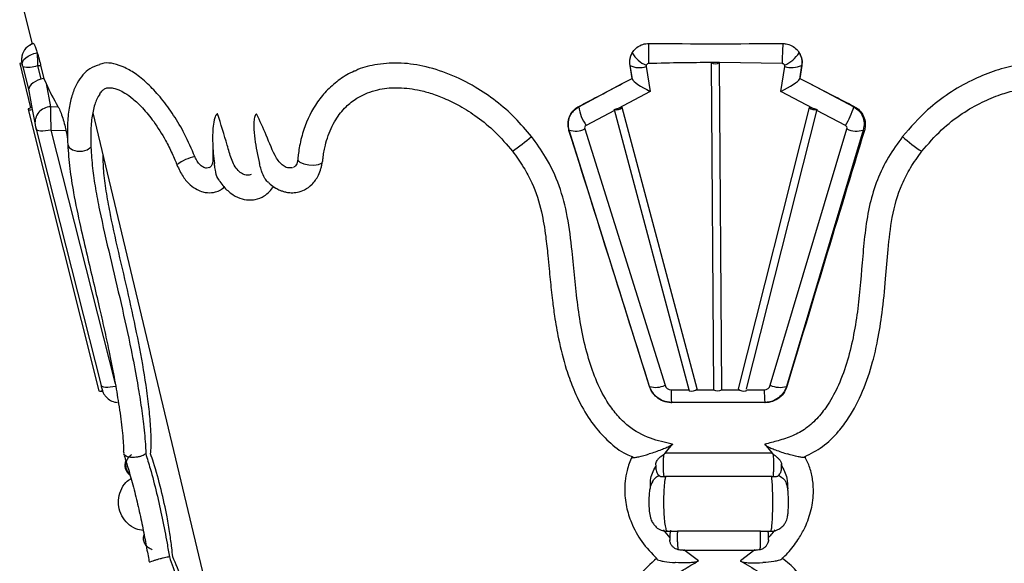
# Model space of a CAD drawing. Header units: millimetres. Extents: x 73.9 to 130, y 75.3 to 172.3.
# Tile 10 of 14: x 110.4 to 116.3, y 118.2 to 121.5. Entities that reach past the tile are written whole.
import ezdxf

# ---------------------------------------------------------------- set-up
doc = ezdxf.new("R2010")
doc.units = ezdxf.units.MM
doc.styles.add('SLDTEXTSTYLE0', font='TXT', dxfattribs={"width": 0.75})
doc.dimstyles.new('SLDDIMSTYLE0', dxfattribs={"dimtxt": 3.5, "dimasz": 3.556, "dimexe": 0, "dimexo": 0.0625, "dimgap": 0.875, "dimtad": 1, "dimdec": 0, "dimlfac": 20, "dimrnd": 1e-09, "dimzin": 12, "dimdsep": 46, "dimtxsty": 'SLDTEXTSTYLE0', "dimblk1": 'CLOSED', "dimblk2": 'CLOSED', "dimsah": 1, "dimcen": 0.09, "dimadec": 0, "dimazin": 3, "dimtfac": 1, "dimtdec": 0, "dimtofl": 0, "dimtmove": 0, "dimatfit": 3, "dimldrblk": 'CLOSED', "dimfxl": 0, "dimfrac": 2, "dimtolj": 1, "dimtzin": 12, "dimarcsym": 0})

# ---------------------------------------------------------------- blocks, each defined once
blk = doc.blocks.new('_Closed')
at = {"color": 0, "linetype": 'ByBlock', "lineweight": -2}
for p, q in [((-1, 0.166667), (0, 0)), ((-1, 0.166667), (-1, -0.166667)), ((0, 0), (-1, -0.166667)), ((0, 0), (-1, 0))]:
    blk.add_line(p, q, dxfattribs=at)
blk = doc.blocks.new('_D')
at = {"color": 7, "linetype": 'Continuous', "lineweight": 0}
for p, q in [((115.6694, 129.8372), (129.9685, 129.8372)), ((128.9685, 129.8372), (128.9685, 75.3422)), ((121.2985, 75.3422), (129.9685, 75.3422))]:
    blk.add_line(p, q, dxfattribs=at)
at = {"color": 7, "linetype": 'Continuous', "lineweight": 18, "xscale": 3.556, "yscale": 3.556}
for p, rotation in [((128.9685, 129.8372, -0.0315), 90.0000000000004), ((128.9685, 75.3422, -0.0315), 270.0000000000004)]:
    blk.add_blockref('_Closed', p, dxfattribs=dict(at, rotation=rotation))
at = {"color": 7, "linetype": 'Continuous', "lineweight": 18, "insert": (124.4568, 96.2019), "char_height": 3.5, "attachment_point": 1, "rotation": 90, "style": 'SLDTEXTSTYLE0'}
blk.add_mtext('1090', dxfattribs=at)

msp = doc.modelspace()

# ---------------------------------------------------------------- linework, layer by layer
at = {"color": 7, "linetype": 'Continuous', "lineweight": 25}
for p, q in [((110.3771, 121.6372), (110.4486, 121.351)), ((110.3741, 121.232), (110.4389, 120.9666)), ((114.519, 121.2377), (114.5331, 119.2779)), ((114.569, 121.2379), (114.5191, 121.2379)), ((114.9444, 121.232), (114.569, 121.2379)), ((114.569, 121.2379), (114.569, 121.2379)), ((114.5831, 119.2781), (114.569, 121.2379)), ((110.392, 121.214), (110.3921, 121.2136)), ((110.3921, 121.2136), (110.4285, 121.0675)), ((110.481, 121.2205), (110.4997, 121.2204)), ((110.481, 121.2205), (110.5013, 121.1391)), ((110.4997, 121.2204), (110.5181, 121.1425)), ((114.0329, 121.2205), (114.0325, 121.2204)), ((114.0456, 121.1425), (114.0325, 121.2204)), ((114.0466, 121.1391), (114.0329, 121.2205)), ((114.1285, 121.214), (114.1536, 121.0652)), ((114.9369, 121.0652), (114.9599, 121.214)), ((115.0609, 121.2205), (115.0484, 121.1391)), ((115.0624, 121.2204), (115.0503, 121.1425)), ((115.0609, 121.2205), (115.0624, 121.2204)), ((110.5181, 121.1425), (110.5319, 121.1116)), ((110.5319, 121.1116), (110.5581, 120.973)), ((113.7251, 120.973), (113.9861, 121.1116)), ((113.9861, 121.1116), (114.0456, 121.1425)), ((115.0503, 121.1425), (115.1108, 121.1116)), ((115.1108, 121.1116), (115.3738, 120.973)), ((110.4283, 121.0684), (110.4493, 120.9572)), ((114.1536, 121.0652), (113.9616, 120.9632)), ((115.1304, 120.9632), (114.9369, 121.0652)), ((110.4241, 120.9571), (110.8487, 119.272)), ((110.4493, 120.9572), (110.4664, 120.8665)), ((110.5581, 120.973), (110.6035, 120.9751)), ((110.8124, 120.9361), (112.1254, 115.4491)), ((113.7251, 120.973), (113.7253, 120.9751)), ((113.9374, 120.9568), (114.3877, 119.2716)), ((113.9858, 120.9692), (113.9616, 120.9632)), ((114.436, 119.284), (113.9858, 120.9692)), ((115.1062, 120.9692), (114.6801, 119.284)), ((114.7316, 119.2837), (115.1547, 120.9571)), ((115.1304, 120.9632), (115.1062, 120.9692)), ((115.3738, 120.973), (115.3763, 120.9751)), ((110.4664, 120.8665), (110.4676, 120.8613)), ((110.4727, 120.8391), (110.4726, 120.8399)), ((110.4727, 120.8391), (110.8616, 119.3039)), ((110.5616, 120.8332), (110.6511, 120.8318)), ((113.6685, 120.8332), (113.6666, 120.8318)), ((114.1501, 119.298), (113.6685, 120.8332)), ((113.7608, 120.8399), (114.2424, 119.3047)), ((114.8734, 119.3047), (115.333, 120.8399)), ((115.4307, 120.8332), (114.9711, 119.298)), ((115.4307, 120.8332), (115.4378, 120.8318)), ((112.1873, 120.6387), (112.1904, 120.6466)), ((114.1501, 119.298), (114.1496, 119.2977)), ((114.9711, 119.298), (114.973, 119.2977)), ((114.7286, 119.2722), (114.7301, 119.2781)), ((114.7301, 119.2781), (114.8375, 119.2781)), ((114.8402, 119.2019), (114.2814, 119.2019)), ((114.2814, 119.2019), (114.2822, 119.2004)), ((114.8402, 119.2019), (114.841, 119.2004)), ((114.2447, 118.8995), (114.2867, 118.9511)), ((114.2507, 118.9074), (114.2859, 118.952)), ((114.8402, 118.9519), (114.884, 118.8986)), ((114.8403, 118.9511), (114.8832, 118.8995)), ((114.2412, 118.8952), (114.2507, 118.9074)), ((114.2447, 118.8995), (114.8832, 118.8995)), ((114.884, 118.8986), (114.8894, 118.8919)), ((114.236, 118.7578), (114.2453, 118.758)), ((114.8819, 118.758), (114.2453, 118.758)), ((114.8819, 118.758), (114.8913, 118.7578)), ((114.2738, 118.3915), (114.2341, 118.4393)), ((114.2565, 118.4303), (114.2821, 118.4303)), ((114.8144, 118.4306), (114.3169, 118.4306)), ((114.8502, 118.4303), (114.8757, 118.4303)), ((114.859, 118.4303), (114.86, 118.4262)), ((114.3513, 118.3165), (114.7843, 118.3165)), ((114.4423, 118.2535), (114.355, 118.3187)), ((114.7809, 118.3187), (114.6944, 118.2535))]:
    msp.add_line(p, q, dxfattribs=at)
at = {"color": 8, "linetype": 'Continuous', "lineweight": 25}
for p, q in [((113.9389, 120.9512), (113.7695, 120.8613)), ((115.324, 120.8613), (115.1532, 120.9512)), ((110.5616, 120.8332), (110.9467, 119.3133)), ((114.2787, 119.2781), (114.386, 119.2781)), ((114.4284, 119.2781), (114.5331, 119.2781)), ((114.5831, 119.2781), (114.6867, 119.2781))]:
    msp.add_line(p, q, dxfattribs=at)
at = {"color": 7, "linetype": 'Continuous', "lineweight": 25, "flags": 128}
for points in [[(110.3899, 121.2229), (110.389, 121.2333), (110.3922, 121.2442), (110.3994, 121.2552), (110.4102, 121.2658), (110.4242, 121.2757), (110.4409, 121.2843), (110.4595, 121.2914), (110.4792, 121.2966)], [(110.4471, 120.969), (110.4383, 120.9664), (110.4306, 120.9632), (110.4256, 120.96), (110.4241, 120.9573), (110.4262, 120.9555), (110.4318, 120.9548), (110.4399, 120.9555), (110.4493, 120.9573)], [(110.8709, 119.2699), (110.866, 119.2697), (110.8615, 119.27)]]:
    msp.add_lwpolyline(points, dxfattribs=at)
at = {"color": 8, "linetype": 'Continuous', "lineweight": 25, "flags": 128}
for points in [[(110.5616, 120.8332), (110.5443, 120.8301), (110.5279, 120.8281), (110.5128, 120.8272), (110.4995, 120.8275), (110.4886, 120.829), (110.4802, 120.8316), (110.4749, 120.8353), (110.4727, 120.8391)], [(110.6619, 120.7479), (110.662, 120.7473), (110.6701, 120.729), (110.69, 120.7147), (110.7183, 120.7071), (110.7498, 120.7074), (110.779, 120.7156), (110.8007, 120.7302)], [(112.0411, 120.66), (112.0421, 120.6536), (112.0541, 120.6418), (112.077, 120.6319), (112.1067, 120.6256), (112.138, 120.6242), (112.1654, 120.6277), (112.1839, 120.6356), (112.1873, 120.6387)], [(110.9505, 119.298), (110.9332, 119.2949), (110.9168, 119.2929), (110.9017, 119.292), (110.8884, 119.2923), (110.8775, 119.2938), (110.8691, 119.2965), (110.8638, 119.3001), (110.8616, 119.3039)]]:
    msp.add_lwpolyline(points, dxfattribs=at)
at = {"color": 7, "linetype": 'Continuous', "lineweight": 25}
for centre, radius, start, end in [((110.4851, 121.2559), 0.0999, 105.95557, 168.35741), ((115.642, 121.2929), 1.4995, 177.74632, 182.32792), ((117.0701, 121.2182), 2.1257, 176.39363, 179.62712), ((114.1828, 121.3672), 0.1536, 207.37433, 249.96288), ((114.8825, 121.4053), 0.1974, 292.53737, 326.59691), ((110.4758, 120.8626), 0.3831, 103.39961, 105.3871), ((114.544, 121.2778), 0.0471, 237.9444, 302.0556), ((114.0885, 121.3312), 0.1239, 243.30797, 288.83875), ((115.0018, 121.3504), 0.1427, 252.93803, 294.49738), ((113.9786, 121.0092), 0.2561, 188.12374, 215.28484), ((113.9517, 121.0038), 0.0486, 252.93047, 314.61118), ((115.1398, 121.0017), 0.0468, 224.04649, 288.51099), ((114.963, 121.0894), 0.427, 327.71123, 344.18846), ((113.7063, 120.951), 0.1237, 252.16269, 296.13823), ((115.3908, 120.9663), 0.139, 245.43044, 286.72493), ((114.188, 119.4158), 0.1237, 252.16269, 296.13823), ((114.4007, 119.3214), 0.0515, 255.38641, 313.39541), ((114.7138, 119.3166), 0.0469, 224.04986, 288.5049), ((114.9311, 119.4311), 0.139, 245.43044, 286.72493), ((110.8611, 119.2994), 0.0301, 245.76803, 295.15757), ((110.9661, 119.3017), 0.0999, 227.12427, 266.9964), ((114.9579, 119.264), 0.6793, 178.81438, 185.24197), ((114.5579, 119.3188), 0.0478, 238.70687, 301.70398), ((115.5167, 119.264), 0.6793, 178.81438, 185.24197), ((111.0792, 118.8267), 0.075, 158.27934, 233.81429)]:
    msp.add_arc(centre, radius, start, end, dxfattribs=at)
at = {"color": 8, "linetype": 'Continuous', "lineweight": 25}
for centre, radius, start, end in [((110.4252, 121.3616), 0.1517, 257.40227, 291.58577), ((110.5615, 120.8774), 0.0957, 92.0498, 186.55693), ((110.2723, 124.7924), 5.1024, 306.78948, 308.40918), ((116.1484, 121.3095), 0.7058, 226.89485, 238.72704), ((111.4716, 120.4293), 0.2497, 100.92595, 128.3696)]:
    msp.add_arc(centre, radius, start, end, dxfattribs=at)
at = {"color": 7, "linetype": 'Continuous', "lineweight": 25}
for centre, major_axis, ratio, start_param, end_param in [((114.671, 121.575), (4.2763, 0.0066), 0.05239, 4.588677, 4.777267), ((110.3919, 121.2161), (-0.0033, 0.0134), 0.027674, 1.029506, 1.724292), ((114.1417, 121.2161), (-0.00917, 0.00982), 0.992836, 0.288331, 0.983117), ((114.9467, 121.2161), (-0.00917, 0.00982), 0.992836, 3.804184, 4.498971), ((110.5262, 121.0889), (0.0977, 0.0214), 0.548474, 1.70713, 3.186165), ((110.5355, 121.0394), (-0.0609, 0.0868), 0.931016, 5.810479, 5.982987), ((114.7516, 121.9768), (4.3308, 0.4657), 0.53464, 3.318209, 3.381122), ((115.2574, 121.9768), (4.3761, 2.3572), 0.033589, 4.336671, 4.399585), ((114.0632, 121.0394), (-0.018, 0.1037), 0.022592, 6.00117, 6.173677), ((114.1565, 121.0889), (0.1096, -0.054), 0.184959, 3.298354, 4.777389), ((114.9398, 121.0889), (0.109, 0.0549), 0.164319, 4.603799, 6.082834), ((115.0337, 121.0394), (0.0177, 0.1037), 0.078239, 0.118945, 0.291453), ((114.0852, 121.9768), (4.3742, -2.3481), 0.057899, 4.980028, 5.042942), ((113.9644, 120.987), (0.3897, 0.0964), 0.055728, 4.629207, 4.691301), ((115.1333, 120.987), (0.3911, -0.096), 0.058951, 4.719581, 4.781675), ((110.4718, 120.8452), (-0.0044, 0.0181), 0.027674, 0.479467, 1.861632), ((114.1238, 137.6471), (-0.7269, 25.9381), 0.1986, 2.270547, 2.273202), ((108.1923, 137.6471), (-8.2888, 25.9385), 0.004639, 3.925066, 4.00559), ((113.7781, 120.8452), (-0.0124, 0.0133), 0.992836, 6.021477, 7.403642), ((121.1255, 137.6471), (8.2639, 25.9382), 0.015248, 2.280971, 2.361495), ((115.3156, 120.8452), (-0.0124, 0.0133), 0.992836, 3.666844, 5.049009), ((114.2784, 119.3158), (-0.0258, 0.0277), 0.992836, 1.120457, 2.393651), ((114.8372, 119.3158), (-0.0258, 0.0277), 0.992836, 2.393651, 3.666844), ((114.668, 119.0104), (3.6358, -0.0056), 0.05239, 1.523256, 1.677171)]:
    msp.add_ellipse(centre, major_axis=major_axis, ratio=ratio, start_param=start_param, end_param=end_param, dxfattribs=at)
for points, knots in [([(110.4524, 121.3505), (110.4507, 121.3499), (110.4399, 121.3461), (110.4335, 121.34), (110.4331, 121.3399), (110.4329, 121.3399)], [0, 0, 0, 0, 0.095204, 0.608909, 1, 1, 1, 1]), ([(110.4576, 121.3519), (110.4584, 121.3513), (110.4603, 121.3498), (110.4663, 121.3356), (110.4733, 121.3157), (110.4779, 121.3009), (110.4792, 121.2966)], [0, 0, 0, 0, 0.232582, 0.543521, 0.865955, 1, 1, 1, 1]), ([(114.0464, 121.2966), (114.0526, 121.3054), (114.0664, 121.3249), (114.0983, 121.345), (114.1265, 121.3517), (114.1416, 121.3519), (114.1437, 121.3519)], [0, 0, 0, 0, 0.278122, 0.618237, 0.948339, 1, 1, 1, 1]), ([(114.9486, 121.3519), (114.9579, 121.3513), (114.9796, 121.3498), (115.0116, 121.3356), (115.0346, 121.3157), (115.0444, 121.3009), (115.0473, 121.2966)], [0, 0, 0, 0, 0.232582, 0.543521, 0.865955, 1, 1, 1, 1]), ([(110.4792, 121.2966), (110.4813, 121.2897), (110.4869, 121.271), (110.494, 121.2442), (110.4985, 121.2257), (110.4997, 121.2204)], [0, 0, 0, 0, 0.296335, 0.797793, 1, 1, 1, 1]), ([(110.4792, 121.2966), (110.4794, 121.2849), (110.4798, 121.2608), (110.4806, 121.2342), (110.481, 121.2205)], [0, 0, 0, 0, 0.484918, 1, 1, 1, 1]), ([(114.0325, 121.2204), (114.0316, 121.2314), (114.0296, 121.2554), (114.0378, 121.2811), (114.0452, 121.2945), (114.0464, 121.2966)], [0, 0, 0, 0, 0.4146059, 0.9065654, 1, 1, 1, 1]), ([(114.0329, 121.2205), (114.0318, 121.2334), (114.0296, 121.2599), (114.0407, 121.2841), (114.0464, 121.2966)], [0, 0, 0, 0, 0.484974, 1, 1, 1, 1]), ([(115.0473, 121.2966), (115.0509, 121.2897), (115.0607, 121.271), (115.0651, 121.2442), (115.063, 121.2257), (115.0624, 121.2204)], [0, 0, 0, 0, 0.296335, 0.797793, 1, 1, 1, 1]), ([(115.0473, 121.2966), (115.0528, 121.2849), (115.0641, 121.2608), (115.062, 121.2342), (115.0609, 121.2205)], [0, 0, 0, 0, 0.4849183, 1, 1, 1, 1]), ([(110.3874, 121.2759), (110.3866, 121.2713), (110.3849, 121.2623), (110.3851, 121.2501), (110.3862, 121.2409), (110.3872, 121.2352), (110.3882, 121.2301), (110.3893, 121.2255), (110.3899, 121.2225)], [0, 0, 0, 0, 0.244191, 0.475637, 0.63698, 0.723946, 0.822062, 1, 1, 1, 1]), ([(111.4243, 120.6745), (111.4045, 120.7203), (111.3668, 120.8076), (111.2979, 120.9236), (111.2258, 121.0229), (111.1499, 121.1051), (111.075, 121.168), (111.0036, 121.2106), (110.9381, 121.2331), (110.887, 121.2383), (110.8614, 121.2294), (110.8524, 121.2262)], [0, 0, 0, 0, 0.129731, 0.24794, 0.366118, 0.483001, 0.599875, 0.712062, 0.824277, 0.938029, 1, 1, 1, 1]), ([(113.4423, 120.7942), (113.41, 120.8326), (113.345, 120.9099), (113.2303, 121.0089), (113.0991, 121.0985), (112.9514, 121.1716), (112.7949, 121.2204), (112.6423, 121.2399), (112.5075, 121.2276), (112.4215, 121.2078), (112.3871, 121.1882), (112.3862, 121.1876)], [0, 0, 0, 0, 0.1166954, 0.2345971, 0.3524935, 0.4907696, 0.628943, 0.7573246, 0.8856021, 0.9968253, 1, 1, 1, 1]), ([(114.1437, 121.232), (114.1426, 121.2319), (114.1398, 121.2316), (114.1352, 121.2291), (114.132, 121.2259), (114.1305, 121.2235), (114.1302, 121.2229)], [0, 0, 0, 0, 0.194937, 0.497514, 0.887555, 1, 1, 1, 1]), ([(114.5191, 121.2379), (114.4606, 121.2374), (114.3354, 121.2364), (114.2104, 121.2336), (114.1437, 121.232)], [0, 0, 0, 0, 0.467478, 1, 1, 1, 1]), ([(114.9581, 121.2229), (114.9569, 121.2246), (114.9545, 121.2281), (114.9496, 121.2311), (114.9461, 121.232), (114.9446, 121.232), (114.9444, 121.232)], [0, 0, 0, 0, 0.37011, 0.741891, 0.970158, 1, 1, 1, 1]), ([(116.7282, 121.1914), (116.7155, 121.197), (116.6693, 121.2173), (116.5793, 121.2328), (116.4618, 121.2374), (116.3369, 121.2221), (116.2088, 121.1875), (116.0747, 121.1319), (115.9421, 121.0547), (115.7976, 120.9457), (115.7142, 120.8496), (115.6661, 120.7942)], [0, 0, 0, 0, 0.038883, 0.141379, 0.24528, 0.349219, 0.461601, 0.574027, 0.700698, 0.827396, 1, 1, 1, 1]), ([(110.8537, 121.2244), (110.8327, 121.2181), (110.7938, 121.2064), (110.7512, 121.1648), (110.7158, 121.1143), (110.6878, 121.0474), (110.6687, 120.9644), (110.6585, 120.865), (110.6608, 120.7877), (110.6619, 120.7479)], [0, 0, 0, 0, 0.139536, 0.258444, 0.386933, 0.525312, 0.67472, 0.832461, 1, 1, 1, 1]), ([(112.3862, 121.1875), (112.384, 121.1868), (112.3502, 121.1754), (112.2931, 121.1383), (112.2187, 121.0775), (112.1396, 120.9818), (112.083, 120.8672), (112.055, 120.7582), (112.046, 120.7031), (112.043, 120.679), (112.0419, 120.6684), (112.0414, 120.6637), (112.0412, 120.6615), (112.0411, 120.6605), (112.0411, 120.66)], [0, 0, 0, 0, 0.0102209, 0.164327, 0.3155912, 0.4615929, 0.7400062, 0.8874156, 0.9507354, 0.9783711, 0.990492, 0.9958182, 0.9981603, 1, 1, 1, 1]), ([(110.8539, 121.0499), (110.8593, 121.0577), (110.8693, 121.0723), (110.8845, 121.0815), (110.8964, 121.0858), (110.9099, 121.0876), (110.9253, 121.0869), (110.945, 121.0829), (110.9706, 121.074), (111.0066, 121.0554), (111.0543, 121.0214), (111.1132, 120.9658), (111.181, 120.8832), (111.2409, 120.7882), (111.2813, 120.7081), (111.3012, 120.6629), (111.3098, 120.642), (111.314, 120.6318), (111.3158, 120.6272), (111.3166, 120.6252)], [0, 0, 0, 0, 0.087981, 0.163562, 0.213874, 0.261964, 0.312411, 0.350332, 0.401272, 0.46558, 0.544353, 0.636474, 0.743238, 0.863771, 0.938245, 0.972435, 0.98779, 0.994611, 1, 1, 1, 1]), ([(112.19, 120.6437), (112.1901, 120.6446), (112.1902, 120.6462), (112.1905, 120.6491), (112.191, 120.6534), (112.1918, 120.661), (112.1934, 120.6743), (112.1967, 120.6972), (112.2041, 120.7362), (112.2233, 120.8076), (112.2626, 120.8938), (112.3248, 120.9721), (112.3907, 121.024), (112.4552, 121.0565), (112.5333, 121.0807), (112.6333, 121.0915), (112.7409, 121.0802), (112.8368, 121.0557), (112.9219, 121.0245), (113.0172, 120.9778), (113.1208, 120.9111), (113.2299, 120.8219), (113.2942, 120.7461), (113.328, 120.7062)], [0, 0, 0, 0, 0.001774, 0.003164, 0.005639, 0.010035, 0.017814, 0.031485, 0.055264, 0.095946, 0.180677, 0.25421, 0.317672, 0.371425, 0.419694, 0.499943, 0.584546, 0.633956, 0.689303, 0.753245, 0.826746, 0.908717, 1, 1, 1, 1]), ([(115.782, 120.7062), (115.82, 120.7506), (115.8925, 120.8352), (116.018, 120.9315), (116.1376, 121.0009), (116.247, 121.0462), (116.3418, 121.0725), (116.4421, 121.0882), (116.5324, 121.0884), (116.6119, 121.0748), (116.6745, 121.056), (116.7382, 121.0261), (116.8072, 120.9761), (116.874, 120.9011), (116.9217, 120.8098), (116.9457, 120.7294), (116.9548, 120.6826), (116.9581, 120.6607), (116.9594, 120.6507), (116.96, 120.6459), (116.9602, 120.6437), (116.9603, 120.6428)], [0, 0, 0, 0, 0.101963, 0.194295, 0.275919, 0.347159, 0.40815, 0.458114, 0.540548, 0.585782, 0.624546, 0.680215, 0.738149, 0.810446, 0.897136, 0.952784, 0.978811, 0.990591, 0.995843, 0.998167, 1, 1, 1, 1]), ([(110.855, 121.0494), (110.8486, 121.0397), (110.8306, 121.0126), (110.8127, 120.9494), (110.7985, 120.8558), (110.7999, 120.7753), (110.8007, 120.7302)], [0, 0, 0, 0, 0.145592, 0.406808, 0.668082, 1, 1, 1, 1]), ([(110.5581, 120.973), (110.558, 120.9656), (110.5579, 120.9508), (110.5586, 120.9163), (110.5598, 120.8755), (110.561, 120.8478), (110.5616, 120.8332)], [0, 0, 0, 0, 0.243152, 0.486299, 0.72959, 1, 1, 1, 1]), ([(110.6035, 120.9751), (110.6064, 120.9699), (110.6132, 120.9572), (110.6256, 120.9262), (110.6387, 120.8853), (110.647, 120.8522), (110.6505, 120.835), (110.6511, 120.8318)], [0, 0, 0, 0, 0.179502, 0.4315, 0.688922, 0.941495, 1, 1, 1, 1]), ([(113.6666, 120.8318), (113.6642, 120.8422), (113.6587, 120.866), (113.664, 120.904), (113.6822, 120.9411), (113.7055, 120.964), (113.7215, 120.973), (113.7253, 120.9751)], [0, 0, 0, 0, 0.18595, 0.421873, 0.667578, 0.922973, 1, 1, 1, 1]), ([(113.6685, 120.8332), (113.6657, 120.8463), (113.6601, 120.8724), (113.6688, 120.9121), (113.6895, 120.9487), (113.7128, 120.9647), (113.7251, 120.973)], [0, 0, 0, 0, 0.24345, 0.486899, 0.730333, 1, 1, 1, 1]), ([(115.3738, 120.973), (115.3849, 120.9656), (115.4071, 120.9508), (115.4285, 120.9163), (115.4392, 120.8755), (115.4337, 120.8478), (115.4307, 120.8332)], [0, 0, 0, 0, 0.243152, 0.486299, 0.72959, 1, 1, 1, 1]), ([(115.3763, 120.9751), (115.385, 120.9699), (115.4058, 120.9572), (115.4301, 120.9262), (115.4442, 120.8853), (115.4435, 120.8522), (115.4387, 120.835), (115.4378, 120.8318)], [0, 0, 0, 0, 0.179502, 0.4315, 0.688922, 0.941495, 1, 1, 1, 1]), ([(111.5605, 120.9315), (111.5598, 120.9312), (111.5574, 120.9303), (111.5531, 120.9267), (111.5474, 120.9184), (111.5384, 120.8951), (111.5302, 120.8389), (111.5295, 120.7469), (111.5359, 120.6728), (111.541, 120.6326), (111.541, 120.6325)], [0, 0, 0, 0, 0.0085399, 0.0316557, 0.0620469, 0.1110345, 0.2745032, 0.6003479, 0.9982411, 1, 1, 1, 1]), ([(111.7612, 120.5668), (111.7535, 120.5647), (111.7372, 120.56), (111.7093, 120.5694), (111.6822, 120.5902), (111.6586, 120.6216), (111.6372, 120.674), (111.6087, 120.7784), (111.5803, 120.8686), (111.5605, 120.9315)], [0, 0, 0, 0, 0.07379, 0.156611, 0.239837, 0.324134, 0.410992, 0.589359, 1, 1, 1, 1]), ([(111.7944, 120.9315), (111.7932, 120.9309), (111.7904, 120.9295), (111.7861, 120.9241), (111.7805, 120.9099), (111.7777, 120.8858), (111.7773, 120.8407), (111.7855, 120.7553), (111.7999, 120.6813), (111.8117, 120.6326), (111.8117, 120.6325)], [0, 0, 0, 0, 0.016662, 0.041441, 0.079268, 0.178093, 0.276342, 0.516893, 0.998244, 1, 1, 1, 1]), ([(112.0103, 120.6078), (112.0021, 120.6067), (111.9855, 120.6044), (111.9587, 120.6151), (111.9334, 120.6353), (111.8928, 120.6967), (111.8549, 120.8009), (111.8141, 120.8889), (111.7944, 120.9315)], [0, 0, 0, 0, 0.0773238, 0.1567957, 0.2388445, 0.3240162, 0.6731008, 1, 1, 1, 1]), ([(114.2867, 118.9511), (114.2425, 118.9615), (114.1487, 118.9834), (114.0348, 119.0436), (113.9561, 119.1219), (113.8907, 119.2094), (113.8313, 119.3242), (113.7804, 119.4692), (113.7435, 119.6235), (113.7096, 119.8384), (113.6904, 120.0697), (113.6628, 120.3093), (113.6127, 120.5004), (113.5387, 120.6625), (113.4716, 120.7542), (113.4423, 120.7942)], [0, 0, 0, 0, 0.062462, 0.132408, 0.1733, 0.214269, 0.282703, 0.351319, 0.427868, 0.504481, 0.656954, 0.755671, 0.843948, 0.932007, 1, 1, 1, 1]), ([(115.6661, 120.7942), (115.6366, 120.7537), (115.5772, 120.6721), (115.5121, 120.5355), (115.4668, 120.3888), (115.4417, 120.2352), (115.4223, 120.0261), (115.407, 119.8167), (115.3752, 119.6085), (115.339, 119.4539), (115.2888, 119.3129), (115.2282, 119.1981), (115.162, 119.1113), (115.0913, 119.0453), (115.0082, 118.9997), (114.9233, 118.973), (114.867, 118.9581), (114.8403, 118.9511)], [0, 0, 0, 0, 0.068869, 0.138677, 0.208542, 0.282802, 0.35717, 0.505069, 0.579286, 0.653443, 0.727542, 0.787731, 0.832946, 0.878042, 0.919913, 0.962018, 1, 1, 1, 1]), ([(110.662, 120.7475), (110.6654, 120.7), (110.6721, 120.6091), (110.6983, 120.4424), (110.7349, 120.2666), (110.7766, 120.0884), (110.815, 119.9275), (110.8496, 119.7802), (110.8809, 119.6421), (110.9111, 119.501), (110.9398, 119.3562), (110.9662, 119.2045), (110.9833, 119.085), (110.9924, 118.9984), (110.9962, 118.9423), (110.9957, 118.9221), (110.9955, 118.912)], [0, 0, 0, 0, 0.082023, 0.157041, 0.256752, 0.340592, 0.417555, 0.491996, 0.55604, 0.619987, 0.700057, 0.773177, 0.856946, 0.902834, 0.951499, 1, 1, 1, 1]), ([(110.8007, 120.7302), (110.8034, 120.6892), (110.8085, 120.6118), (110.8273, 120.4839), (110.8613, 120.3064), (110.9158, 120.0748), (110.9824, 119.7952), (111.0368, 119.5474), (111.0749, 119.3486), (111.0997, 119.1989), (111.1151, 119.0859), (111.1242, 118.9991), (111.1288, 118.9372), (111.1295, 118.9079), (111.1299, 118.894)], [0, 0, 0, 0, 0.072731, 0.137124, 0.203234, 0.342935, 0.482204, 0.621658, 0.714159, 0.786454, 0.860396, 0.907601, 0.955974, 1, 1, 1, 1]), ([(111.5322, 120.74), (111.5318, 120.7296), (111.5305, 120.6935), (111.5351, 120.6441), (111.522, 120.615), (111.5128, 120.6101), (111.5083, 120.6077)], [0, 0, 0, 0, 0.182991, 0.640626, 0.822302, 1, 1, 1, 1]), ([(113.328, 120.7062), (113.3511, 120.6746), (113.3949, 120.6147), (113.4585, 120.4944), (113.5032, 120.3541), (113.5266, 120.2069), (113.539, 120.0933), (113.5471, 120.0078), (113.5538, 119.9392), (113.5603, 119.8758), (113.5686, 119.8026), (113.5816, 119.705), (113.6054, 119.5671), (113.6411, 119.4242), (113.6892, 119.2884), (113.7441, 119.171), (113.8152, 119.0598), (113.9055, 118.9642), (113.9825, 118.9016), (114.0361, 118.881), (114.0491, 118.876)], [0, 0, 0, 0, 0.056634, 0.107611, 0.197567, 0.271627, 0.328769, 0.367771, 0.399736, 0.431368, 0.462645, 0.509141, 0.577504, 0.669853, 0.725916, 0.78871, 0.859061, 0.916724, 0.979741, 1, 1, 1, 1]), ([(115.0785, 118.8769), (115.1156, 118.8952), (115.1927, 118.9332), (115.2774, 119.0193), (115.3606, 119.1299), (115.4321, 119.2697), (115.4847, 119.4274), (115.521, 119.5847), (115.5471, 119.7506), (115.5646, 119.9327), (115.5792, 120.1235), (115.6002, 120.3146), (115.646, 120.4808), (115.7133, 120.6117), (115.7585, 120.674), (115.782, 120.7062)], [0, 0, 0, 0, 0.059636, 0.124038, 0.172951, 0.261449, 0.352355, 0.417173, 0.499929, 0.601754, 0.689755, 0.785721, 0.888176, 0.942168, 1, 1, 1, 1]), ([(111.1587, 118.894), (111.16, 118.9082), (111.1637, 118.9499), (111.161, 119.0475), (111.1493, 119.1757), (111.1274, 119.341), (111.0897, 119.5552), (111.035, 119.8117), (110.9753, 120.0684), (110.9258, 120.2829), (110.8944, 120.4527), (110.8771, 120.5745), (110.8748, 120.646), (110.8736, 120.6802)], [0, 0, 0, 0, 0.0459497, 0.1351997, 0.2052923, 0.2772911, 0.4095609, 0.5414612, 0.6731891, 0.8049654, 0.8709277, 0.9382287, 1, 1, 1, 1]), ([(111.5117, 120.6101), (111.5062, 120.6081), (111.494, 120.6035), (111.4724, 120.6108), (111.4511, 120.6281), (111.4347, 120.6509), (111.4272, 120.6678), (111.4243, 120.6745)], [0, 0, 0, 0, 0.188431, 0.416212, 0.63686, 0.855011, 1, 1, 1, 1]), ([(111.8649, 120.5209), (111.8686, 120.517), (111.8818, 120.5028), (111.9055, 120.4874), (111.9306, 120.4744), (111.9522, 120.4664), (111.9749, 120.4605), (112.0045, 120.457), (112.0419, 120.46), (112.0854, 120.4749), (112.1302, 120.5077), (112.1624, 120.5535), (112.1782, 120.595), (112.1839, 120.6188), (112.1859, 120.6298), (112.1867, 120.6348), (112.187, 120.637), (112.1871, 120.6379), (112.1872, 120.6384), (112.1872, 120.6386), (112.1872, 120.6387)], [0, 0, 0, 0, 0.034432, 0.123711, 0.187907, 0.229027, 0.278808, 0.34844, 0.438594, 0.549305, 0.680685, 0.831226, 0.923326, 0.965808, 0.984865, 0.993323, 0.997058, 0.998705, 0.99943, 1, 1, 1, 1]), ([(112.0411, 120.6601), (112.0401, 120.6531), (112.0383, 120.6393), (112.0305, 120.6194), (112.021, 120.6132), (112.0148, 120.6092)], [0, 0, 0, 0, 0.266117, 0.519379, 1, 1, 1, 1]), ([(111.3166, 120.6251), (111.328, 120.6006), (111.3494, 120.5547), (111.3932, 120.5056), (111.4339, 120.4768), (111.4684, 120.463), (111.507, 120.4563), (111.5432, 120.4602), (111.5774, 120.4732), (111.5936, 120.4869), (111.6006, 120.4928)], [0, 0, 0, 0, 0.1910676, 0.3566472, 0.4932728, 0.5982244, 0.6782603, 0.8198859, 0.9216282, 1, 1, 1, 1]), ([(111.5696, 120.5328), (111.5668, 120.5368), (111.5552, 120.5533), (111.5477, 120.5864), (111.5431, 120.6162), (111.5414, 120.6295), (111.541, 120.6323), (111.541, 120.6325)], [0, 0, 0, 0, 0.155237, 0.633306, 0.922776, 0.995106, 1, 1, 1, 1]), ([(111.8646, 120.5206), (111.8627, 120.5217), (111.8546, 120.5269), (111.8391, 120.5496), (111.8245, 120.5839), (111.8162, 120.6146), (111.8125, 120.6292), (111.8118, 120.6323), (111.8117, 120.6325)], [0, 0, 0, 0, 0.060411, 0.273204, 0.655907, 0.927909, 0.99586, 1, 1, 1, 1]), ([(111.5693, 120.5326), (111.5765, 120.522), (111.5969, 120.4918), (111.6378, 120.4535), (111.6912, 120.4237), (111.7428, 120.413), (111.7932, 120.4169), (111.8483, 120.4369), (111.8793, 120.4738), (111.8968, 120.4947)], [0, 0, 0, 0, 0.0870765, 0.2492013, 0.3987869, 0.5383455, 0.6393008, 0.7959439, 1, 1, 1, 1]), ([(110.8616, 119.3039), (110.8627, 119.2999), (110.8651, 119.2902), (110.8681, 119.2795), (110.8708, 119.2707), (110.8757, 119.2583), (110.8839, 119.2433), (110.8931, 119.234), (110.8983, 119.2287)], [0, 0, 0, 0, 0.138866, 0.330699, 0.466829, 0.589936, 0.770278, 1, 1, 1, 1]), ([(114.2822, 119.2004), (114.2805, 119.2004), (114.2634, 119.2006), (114.2311, 119.2073), (114.1915, 119.2309), (114.1634, 119.2627), (114.1538, 119.2871), (114.1496, 119.2977)], [0, 0, 0, 0, 0.030637, 0.291589, 0.548555, 0.804929, 1, 1, 1, 1]), ([(114.2814, 119.2019), (114.2643, 119.2038), (114.2318, 119.2073), (114.1903, 119.2333), (114.163, 119.2649), (114.1537, 119.2886), (114.1501, 119.298)], [0, 0, 0, 0, 0.293559, 0.559552, 0.825968, 1, 1, 1, 1]), ([(114.9711, 119.298), (114.9643, 119.2823), (114.9512, 119.2524), (114.9139, 119.2206), (114.8756, 119.2042), (114.8502, 119.2026), (114.8402, 119.2019)], [0, 0, 0, 0, 0.2935, 0.560889, 0.827664, 1, 1, 1, 1]), ([(114.973, 119.2977), (114.9687, 119.2865), (114.9588, 119.261), (114.9292, 119.2286), (114.8886, 119.2059), (114.8574, 119.2004), (114.8417, 119.2004), (114.841, 119.2004)], [0, 0, 0, 0, 0.206917, 0.472505, 0.73247, 0.988863, 1, 1, 1, 1]), ([(114.2867, 118.9511), (114.2866, 118.951), (114.286, 118.9496), (114.2823, 118.9461), (114.2693, 118.9385), (114.2478, 118.9286), (114.2061, 118.9121), (114.1715, 118.9005), (114.1477, 118.8933), (114.1476, 118.8932)], [0, 0, 0, 0, 0.008913, 0.105359, 0.20103, 0.379026, 0.555674, 0.997631, 1, 1, 1, 1]), ([(114.8403, 118.9511), (114.8403, 118.951), (114.8405, 118.9496), (114.8436, 118.9461), (114.8557, 118.9385), (114.8765, 118.9286), (114.9175, 118.9121), (114.9522, 118.9005), (114.9763, 118.8933), (114.9764, 118.8932)], [0, 0, 0, 0, 0.008913, 0.105359, 0.20103, 0.379027, 0.555676, 0.997631, 1, 1, 1, 1]), ([(110.9955, 118.912), (110.9955, 118.9113), (110.9955, 118.9082), (110.9953, 118.9064), (110.9952, 118.905)], [0, 0, 0, 0, 0.23809, 1, 1, 1, 1]), ([(110.9983, 118.9048), (110.9973, 118.9008), (110.9962, 118.8967), (110.998, 118.8933), (110.9981, 118.8932)], [0, 0, 0, 0, 0.988785, 1, 1, 1, 1]), ([(111.1299, 118.894), (111.1288, 118.8932), (111.1244, 118.8901), (111.1146, 118.8847), (111.0985, 118.8786), (111.0802, 118.8741), (111.0585, 118.8714), (111.0371, 118.8721), (111.0112, 118.8781), (111.0016, 118.8866), (110.9981, 118.8932), (110.9981, 118.8932)], [0, 0, 0, 0, 0.028433, 0.119406, 0.204706, 0.296035, 0.38706, 0.525869, 0.663451, 0.998036, 1, 1, 1, 1]), ([(111.0002, 118.885), (111.0086, 118.8583), (111.0266, 118.8011), (111.0568, 118.6932), (111.0857, 118.5755), (111.1106, 118.4587), (111.1311, 118.3515), (111.1434, 118.2838), (111.1493, 118.2527), (111.1502, 118.2481)], [0, 0, 0, 0, 0.135952, 0.291282, 0.450809, 0.617332, 0.790536, 0.969508, 1, 1, 1, 1]), ([(111.1299, 118.894), (111.1387, 118.865), (111.1611, 118.7914), (111.1966, 118.6567), (111.2312, 118.5013), (111.2552, 118.3721), (111.2669, 118.3039), (111.2714, 118.2775)], [0, 0, 0, 0, 0.143239, 0.363374, 0.589658, 0.84065, 1, 1, 1, 1]), ([(111.292, 118.2775), (111.29, 118.295), (111.2852, 118.3378), (111.2744, 118.4171), (111.2552, 118.5328), (111.2237, 118.6798), (111.1867, 118.8108), (111.1645, 118.8769), (111.1587, 118.894)], [0, 0, 0, 0, 0.106724, 0.262329, 0.422773, 0.668137, 0.914414, 1, 1, 1, 1]), ([(114.0465, 118.8763), (114.0463, 118.876), (114.0303, 118.8515), (114.0162, 118.8013), (114.0023, 118.7343), (113.9996, 118.6789), (114.0024, 118.6273), (114.0128, 118.5615), (114.0416, 118.4716), (114.0999, 118.3625), (114.1625, 118.2979), (114.195, 118.2644)], [0, 0, 0, 0, 0.0015752, 0.132261, 0.2298312, 0.3107209, 0.3791864, 0.4603348, 0.6067302, 0.7962559, 1, 1, 1, 1]), ([(114.0469, 118.876), (114.0465, 118.8755), (114.045, 118.8733), (114.0497, 118.8716), (114.0628, 118.872), (114.0948, 118.8781), (114.1256, 118.8866), (114.1474, 118.8932), (114.1476, 118.8932)], [0, 0, 0, 0, 0.042806, 0.166589, 0.355267, 0.542278, 0.99733, 1, 1, 1, 1]), ([(114.1867, 118.8283), (114.1865, 118.8296), (114.186, 118.8327), (114.1883, 118.8422), (114.1942, 118.8544), (114.2047, 118.8674), (114.2178, 118.8788), (114.2285, 118.8863), (114.2334, 118.8897), (114.2348, 118.8906)], [0, 0, 0, 0, 0.098733, 0.232638, 0.405974, 0.580857, 0.763372, 0.937147, 1, 1, 1, 1]), ([(114.2348, 118.8906), (114.2347, 118.8903), (114.2338, 118.8856), (114.2321, 118.8736), (114.2306, 118.8511), (114.2301, 118.8257), (114.2306, 118.8036), (114.2318, 118.7837), (114.2335, 118.7684), (114.2352, 118.7605), (114.2359, 118.7579), (114.236, 118.7578)], [0, 0, 0, 0, 0.0099, 0.164152, 0.318399, 0.47265, 0.6269, 0.723466, 0.877744, 0.996607, 1, 1, 1, 1]), ([(114.2348, 118.8906), (114.2368, 118.8922), (114.2412, 118.8953), (114.244, 118.8981), (114.2446, 118.8993), (114.2447, 118.8995)], [0, 0, 0, 0, 0.437895, 0.903356, 1, 1, 1, 1]), ([(114.8832, 118.8995), (114.8833, 118.8991), (114.8839, 118.8977), (114.8867, 118.8947), (114.8903, 118.8919), (114.892, 118.8906)], [0, 0, 0, 0, 0.192842, 0.641635, 1, 1, 1, 1]), ([(114.8913, 118.7578), (114.8913, 118.7579), (114.8915, 118.7593), (114.8922, 118.7648), (114.8933, 118.7782), (114.894, 118.7977), (114.8944, 118.8192), (114.8943, 118.8417), (114.8937, 118.8656), (114.8928, 118.8818), (114.8922, 118.8886), (114.892, 118.8906)], [0, 0, 0, 0, 0.003387, 0.064306, 0.218516, 0.372731, 0.469227, 0.623436, 0.777657, 0.931887, 1, 1, 1, 1]), ([(114.892, 118.8906), (114.8953, 118.8883), (114.9018, 118.8835), (114.914, 118.8741), (114.9256, 118.8628), (114.9351, 118.8496), (114.94, 118.838), (114.9414, 118.8309), (114.9412, 118.8289), (114.9411, 118.8283)], [0, 0, 0, 0, 0.156334, 0.312131, 0.478437, 0.654026, 0.838235, 0.943703, 1, 1, 1, 1]), ([(114.9425, 118.2656), (114.9549, 118.2769), (114.9919, 118.3104), (115.0359, 118.371), (115.0743, 118.4367), (115.099, 118.4933), (115.1161, 118.5464), (115.1277, 118.6018), (115.1335, 118.6661), (115.1294, 118.7367), (115.1135, 118.8108), (115.092, 118.855), (115.0814, 118.8767)], [0, 0, 0, 0, 0.0738116, 0.2194273, 0.3284801, 0.4104979, 0.4928308, 0.5759159, 0.6620106, 0.7792346, 0.8919654, 1, 1, 1, 1]), ([(115.0821, 118.877), (115.0826, 118.8761), (115.084, 118.8736), (115.0782, 118.8715), (115.0636, 118.872), (115.0301, 118.8781), (114.9986, 118.8866), (114.9766, 118.8932), (114.9764, 118.8932)], [0, 0, 0, 0, 0.067504, 0.18808, 0.37195, 0.554196, 0.997399, 1, 1, 1, 1]), ([(114.156, 118.7012), (114.1553, 118.7132), (114.1527, 118.7545), (114.1724, 118.7913), (114.1865, 118.8174)], [0, 0, 0, 0, 0.289054, 1, 1, 1, 1]), ([(114.1864, 118.8256), (114.1864, 118.8228), (114.1864, 118.8147), (114.1875, 118.8022), (114.1899, 118.7888), (114.1969, 118.774), (114.2044, 118.7641), (114.2103, 118.7612), (114.2107, 118.761)], [0, 0, 0, 0, 0.107697, 0.318612, 0.538387, 0.73895, 0.984237, 1, 1, 1, 1]), ([(114.9186, 118.7617), (114.9201, 118.7626), (114.925, 118.7657), (114.9308, 118.773), (114.9358, 118.7819), (114.9384, 118.79), (114.9398, 118.797), (114.9406, 118.8048), (114.9411, 118.8155), (114.9413, 118.8257), (114.9412, 118.8304), (114.9412, 118.8312)], [0, 0, 0, 0, 0.064422, 0.210023, 0.33514, 0.440898, 0.527059, 0.6405, 0.821983, 0.970197, 1, 1, 1, 1]), ([(114.9393, 118.8267), (114.9528, 118.8013), (114.9764, 118.7568), (114.9774, 118.7067), (114.9778, 118.6852)], [0, 0, 0, 0, 0.572218, 1, 1, 1, 1]), ([(114.1677, 118.7264), (114.1696, 118.7305), (114.1762, 118.7443), (114.192, 118.7571), (114.2053, 118.764), (114.2089, 118.7659)], [0, 0, 0, 0, 0.23258, 0.789554, 1, 1, 1, 1]), ([(114.2108, 118.7612), (114.2118, 118.7605), (114.214, 118.759), (114.2218, 118.7578), (114.2298, 118.7575), (114.2349, 118.7577), (114.236, 118.7578)], [0, 0, 0, 0, 0.290745, 0.600704, 0.912461, 1, 1, 1, 1]), ([(114.8913, 118.7578), (114.8949, 118.7577), (114.9021, 118.7575), (114.9107, 118.7585), (114.9166, 118.7598), (114.918, 118.7612), (114.9186, 118.7617)], [0, 0, 0, 0, 0.266022, 0.531038, 0.804585, 1, 1, 1, 1]), ([(114.9211, 118.7659), (114.9306, 118.7603), (114.9496, 118.7491), (114.9664, 118.7279), (114.9701, 118.7133), (114.971, 118.7093)], [0, 0, 0, 0, 0.420159, 0.840317, 1, 1, 1, 1]), ([(111.115, 118.4339), (111.1, 118.4366), (111.0656, 118.4428), (111.0197, 118.4748), (110.9832, 118.5218), (110.9669, 118.5717), (110.9646, 118.6235), (110.9768, 118.6742), (111.0041, 118.7204), (111.0307, 118.7393), (111.0412, 118.7468)], [0, 0, 0, 0, 0.109726, 0.251451, 0.39316, 0.534881, 0.623539, 0.765284, 0.907071, 1, 1, 1, 1]), ([(114.167, 118.7268), (114.1647, 118.723), (114.1587, 118.7125), (114.1531, 118.6931), (114.1484, 118.6675), (114.1456, 118.6362), (114.1457, 118.6128), (114.1457, 118.6033)], [0, 0, 0, 0, 0.100131, 0.273539, 0.505587, 0.797121, 1, 1, 1, 1]), ([(114.9823, 118.6048), (114.9823, 118.6071), (114.9825, 118.6212), (114.9816, 118.6478), (114.9795, 118.6748), (114.9772, 118.6934), (114.9735, 118.7051), (114.9721, 118.7096)], [0, 0, 0, 0, 0.056819, 0.346957, 0.656758, 0.86899, 1, 1, 1, 1]), ([(114.1457, 118.6033), (114.1457, 118.5986), (114.1454, 118.5801), (114.1479, 118.5469), (114.1531, 118.5156), (114.1627, 118.4862), (114.1749, 118.4728), (114.1798, 118.4672)], [0, 0, 0, 0, 0.088901, 0.350357, 0.652311, 0.857659, 1, 1, 1, 1]), ([(114.9594, 118.4748), (114.9628, 118.4804), (114.9693, 118.491), (114.9746, 118.5073), (114.9782, 118.5244), (114.9805, 118.5453), (114.9822, 118.5741), (114.9823, 118.5958), (114.9823, 118.6048)], [0, 0, 0, 0, 0.130051, 0.250249, 0.369068, 0.573755, 0.823514, 1, 1, 1, 1]), ([(114.1798, 118.4672), (114.1829, 118.463), (114.1926, 118.4498), (114.2189, 118.4365), (114.2432, 118.4281), (114.256, 118.4305), (114.2567, 118.4307)], [0, 0, 0, 0, 0.181084, 0.562376, 0.975435, 1, 1, 1, 1]), ([(114.8759, 118.4315), (114.8787, 118.4311), (114.8935, 118.4292), (114.9179, 118.4379), (114.9423, 118.4541), (114.9553, 118.4674), (114.9592, 118.4745), (114.9594, 118.4748)], [0, 0, 0, 0, 0.08753, 0.452064, 0.743752, 0.988578, 1, 1, 1, 1]), ([(114.2771, 118.4353), (114.2766, 118.4342), (114.2747, 118.4303), (114.273, 118.423), (114.2715, 118.4129), (114.2708, 118.4024), (114.2708, 118.395), (114.2708, 118.3931)], [0, 0, 0, 0, 0.082151, 0.283717, 0.529643, 0.881319, 1, 1, 1, 1]), ([(114.2829, 118.4305), (114.283, 118.4305), (114.2848, 118.43), (114.2927, 118.4303), (114.3046, 118.4305), (114.3132, 118.4306), (114.3169, 118.4306)], [0, 0, 0, 0, 0.0086999, 0.3877178, 0.7354567, 1, 1, 1, 1]), ([(114.3169, 118.4306), (114.3168, 118.4297), (114.3163, 118.4217), (114.3157, 118.4045), (114.3157, 118.3821), (114.3163, 118.3607), (114.3175, 118.3415), (114.3194, 118.3267), (114.3207, 118.3217), (114.3213, 118.3197)], [0, 0, 0, 0, 0.021754, 0.206488, 0.391224, 0.506861, 0.691625, 0.876399, 1, 1, 1, 1]), ([(114.8125, 118.3197), (114.8126, 118.3205), (114.813, 118.324), (114.8138, 118.3346), (114.8145, 118.3546), (114.8149, 118.3759), (114.8149, 118.398), (114.8147, 118.4159), (114.8145, 118.4269), (114.8144, 118.4306)], [0, 0, 0, 0, 0.054119, 0.238837, 0.42355, 0.608268, 0.723864, 0.908588, 1, 1, 1, 1]), ([(114.8144, 118.4306), (114.8193, 118.4306), (114.829, 118.4305), (114.8417, 118.4301), (114.8472, 118.4304), (114.8498, 118.4305)], [0, 0, 0, 0, 0.344145, 0.688417, 1, 1, 1, 1]), ([(114.8626, 118.3773), (114.8626, 118.3778), (114.8628, 118.3813), (114.8629, 118.3901), (114.8628, 118.4019), (114.8622, 118.4139), (114.8622, 118.4202), (114.8607, 118.4258), (114.8605, 118.4263)], [0, 0, 0, 0, 0.028835, 0.236881, 0.452999, 0.671461, 0.964916, 1, 1, 1, 1]), ([(114.9006, 118.4393), (114.8926, 118.4287), (114.8801, 118.4122), (114.8663, 118.3969), (114.8614, 118.3915)], [0, 0, 0, 0, 0.647196, 1, 1, 1, 1]), ([(114.2708, 118.3931), (114.2708, 118.3904), (114.2707, 118.384), (114.2711, 118.3782), (114.2714, 118.3749)], [0, 0, 0, 0, 0.431513, 1, 1, 1, 1]), ([(114.3213, 118.3197), (114.3161, 118.3211), (114.3056, 118.324), (114.2909, 118.3344), (114.2794, 118.3484), (114.2732, 118.3627), (114.271, 118.3736), (114.2713, 118.378), (114.2714, 118.3797)], [0, 0, 0, 0, 0.196412, 0.39259, 0.593299, 0.794279, 0.917583, 1, 1, 1, 1]), ([(114.8626, 118.3797), (114.8625, 118.3772), (114.8624, 118.3715), (114.8588, 118.3593), (114.8516, 118.3455), (114.84, 118.3325), (114.8261, 118.3234), (114.8167, 118.3209), (114.8125, 118.3197)], [0, 0, 0, 0, 0.1130762, 0.2592422, 0.445434, 0.6334214, 0.8346423, 1, 1, 1, 1]), ([(111.2714, 118.2775), (111.269, 118.277), (111.2627, 118.2758), (111.2503, 118.2731), (111.2334, 118.2691), (111.215, 118.2645), (111.1959, 118.2592), (111.178, 118.2538), (111.1579, 118.2469), (111.1521, 118.2438), (111.1514, 118.2425), (111.1514, 118.2425)], [0, 0, 0, 0, 0.055751, 0.140967, 0.223237, 0.315517, 0.407313, 0.52906, 0.673441, 0.998066, 1, 1, 1, 1]), ([(111.2714, 118.2775), (111.2863, 118.2351), (111.31, 118.1675), (111.3488, 118.0497), (111.3801, 117.9479), (111.41, 117.8419), (111.4385, 117.7312), (111.4645, 117.6186), (111.4831, 117.5292), (111.4927, 117.4789), (111.4954, 117.4649)], [0, 0, 0, 0, 0.211348, 0.336644, 0.454831, 0.576396, 0.695914, 0.821616, 0.950417, 1, 1, 1, 1]), ([(111.5269, 117.4648), (111.5189, 117.5111), (111.5042, 117.5955), (111.4762, 117.7226), (111.4468, 117.8374), (111.4146, 117.9472), (111.381, 118.049), (111.3379, 118.1675), (111.31, 118.2345), (111.292, 118.2775)], [0, 0, 0, 0, 0.161722, 0.294614, 0.420928, 0.541905, 0.66645, 0.786104, 1, 1, 1, 1]), ([(114.352, 118.317), (114.3518, 118.3169), (114.3499, 118.3162), (114.34, 118.3166), (114.3292, 118.3182), (114.3215, 118.3196), (114.3213, 118.3197)], [0, 0, 0, 0, 0.048784, 0.368311, 0.980744, 1, 1, 1, 1]), ([(114.8125, 118.3197), (114.8119, 118.3196), (114.8068, 118.3186), (114.7975, 118.317), (114.7879, 118.3161), (114.7848, 118.3168), (114.784, 118.3169)], [0, 0, 0, 0, 0.045176, 0.452185, 0.861608, 1, 1, 1, 1]), ([(114.1942, 118.2691), (114.1551, 118.2349), (114.0843, 118.1727), (114.0174, 118.0661), (113.9818, 117.9818), (113.9642, 117.9197), (113.9544, 117.8716), (113.9478, 117.82), (113.9449, 117.7547), (113.9506, 117.6644), (113.9695, 117.5747), (113.9952, 117.498), (114.011, 117.4616), (114.0183, 117.445)], [0, 0, 0, 0, 0.170622, 0.3094815, 0.414364, 0.4732058, 0.5228043, 0.5759615, 0.6440513, 0.7376721, 0.871861, 0.9412763, 1, 1, 1, 1]), ([(114.1278, 117.9376), (114.1295, 117.9431), (114.1414, 117.9811), (114.1868, 118.0576), (114.2627, 118.1399), (114.3568, 118.2023), (114.4126, 118.2354), (114.4434, 118.2536)], [0, 0, 0, 0, 0.039493, 0.272979, 0.583508, 0.770632, 1, 1, 1, 1]), ([(114.1922, 118.2672), (114.1919, 118.2663), (114.1911, 118.2638), (114.1984, 118.2592), (114.214, 118.2538), (114.2485, 118.2469), (114.2812, 118.2438), (114.3037, 118.2425), (114.3038, 118.2425)], [0, 0, 0, 0, 0.072195, 0.196619, 0.361623, 0.557235, 0.997379, 1, 1, 1, 1]), ([(114.4423, 118.2535), (114.4416, 118.2523), (114.4401, 118.2498), (114.4286, 118.2459), (114.4077, 118.2427), (114.3653, 118.2402), (114.329, 118.241), (114.304, 118.2425), (114.3038, 118.2425)], [0, 0, 0, 0, 0.087907, 0.18576, 0.366921, 0.54646, 0.997587, 1, 1, 1, 1]), ([(114.692, 118.2536), (114.7303, 118.2318), (114.7988, 118.1928), (114.8857, 118.129), (114.9452, 118.0654), (114.9857, 118.0065), (115.0137, 117.9507), (115.0348, 117.8942), (115.0388, 117.8543), (115.041, 117.8331)], [0, 0, 0, 0, 0.225949, 0.40458, 0.554624, 0.678622, 0.779221, 0.882908, 1, 1, 1, 1]), ([(114.6944, 118.2535), (114.6948, 118.2523), (114.6957, 118.2498), (114.7062, 118.2459), (114.7261, 118.2427), (114.7675, 118.2402), (114.8036, 118.241), (114.8288, 118.2425), (114.8289, 118.2425)], [0, 0, 0, 0, 0.087907, 0.18576, 0.36692, 0.54646, 0.997587, 1, 1, 1, 1]), ([(114.945, 118.2665), (114.9451, 118.2658), (114.9452, 118.2636), (114.937, 118.2592), (114.9205, 118.2538), (114.8847, 118.2469), (114.8517, 118.2438), (114.829, 118.2425), (114.8289, 118.2425)], [0, 0, 0, 0, 0.053476, 0.180415, 0.34877, 0.548425, 0.997326, 1, 1, 1, 1]), ([(115.1321, 117.4456), (115.1519, 117.4974), (115.1881, 117.5925), (115.2035, 117.7314), (115.1965, 117.8512), (115.1716, 117.9566), (115.1286, 118.0596), (115.0672, 118.1523), (115.0029, 118.2246), (114.9579, 118.2573), (114.9422, 118.2686)], [0, 0, 0, 0, 0.179218, 0.329064, 0.452794, 0.571359, 0.684533, 0.819297, 0.93697, 1, 1, 1, 1])]:
    msp.add_open_spline(points, degree=3, knots=knots, dxfattribs=at)
at = {"color": 8, "linetype": 'Continuous', "lineweight": 25}
for points, knots in [([(111.0335, 118.7744), (111.0316, 118.7759), (111.0233, 118.7827), (111.016, 118.7979), (111.0104, 118.8191), (111.0111, 118.8417), (111.0203, 118.8656), (111.0337, 118.8818), (111.0437, 118.8886), (111.0468, 118.8906)], [0, 0, 0, 0, 0.053251, 0.240078, 0.356981, 0.543802, 0.730636, 0.917483, 1, 1, 1, 1]), ([(114.2453, 118.758), (114.244, 118.7518), (114.2406, 118.7349), (114.2364, 118.6945), (114.2336, 118.6387), (114.2335, 118.5862), (114.2352, 118.5361), (114.2386, 118.4906), (114.2445, 118.4524), (114.2511, 118.431), (114.2554, 118.432), (114.2573, 118.4324)], [0, 0, 0, 0, 0.074306, 0.200259, 0.326211, 0.452168, 0.531034, 0.657061, 0.783119, 0.909184, 1, 1, 1, 1]), ([(114.8753, 118.4325), (114.8758, 118.4317), (114.8777, 118.4284), (114.8809, 118.4424), (114.8845, 118.4742), (114.8871, 118.5219), (114.8882, 118.5717), (114.8884, 118.6235), (114.8875, 118.6743), (114.8853, 118.7251), (114.883, 118.7472), (114.8819, 118.758)], [0, 0, 0, 0, 0.045223, 0.17106, 0.29686, 0.422644, 0.54844, 0.627135, 0.752951, 0.878806, 1, 1, 1, 1]), ([(111.169, 118.3197), (111.1667, 118.3205), (111.1564, 118.324), (111.1398, 118.3346), (111.1238, 118.3546), (111.1167, 118.3758), (111.115, 118.3952), (111.1179, 118.4056), (111.1194, 118.411)], [0, 0, 0, 0, 0.064046, 0.282648, 0.501243, 0.719844, 0.856643, 1, 1, 1, 1])]:
    msp.add_open_spline(points, degree=3, knots=knots, dxfattribs=at)

# ---------------------------------------------------------------- dimensions: what is measured, and where the dimension line sits
at = {"color": 7, "linetype": 'Continuous', "lineweight": 18}
dim = msp.add_linear_dim(base=(128.9685, 75.3422), p1=(114.6694, 129.8372), p2=(120.2985, 75.3422), angle=90, dimstyle='SLDDIMSTYLE0', dxfattribs=at)
dim.commit()
dim.dimension.update_dxf_attribs({"geometry": '_D', "text_midpoint": (128.9685, 101.3741), "dimtype": 160})

doc.saveas('drawing.dxf')
